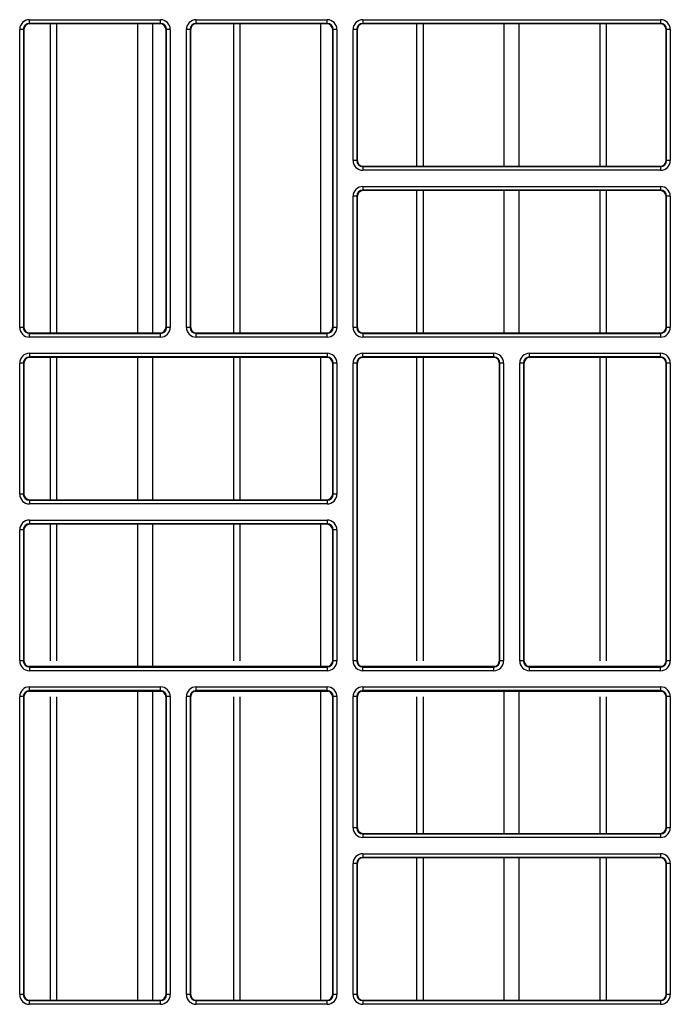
# Model space of a CAD drawing. Header units: millimetres. Extents: x 70863 to 97198, y -18528 to 3008.
# Tile 84 of 148: x 86904.67 to 86910.13, y -6624.82 to -6616.56. Entities that reach past the tile are written whole.
import ezdxf

# ---------------------------------------------------------------- set-up
doc = ezdxf.new("R2010")
doc.units = ezdxf.units.MM
doc.layers.add('wod-kan-hvac', color=3, linetype='Continuous')

# ---------------------------------------------------------------- blocks, each defined once
blk = doc.blocks.new('PY3_panel')
at = {"color": 0, "linetype": 'ByBlock', "lineweight": 25}
for p, q in [((283.532, 302.853), (283.532, 303.16)), ((283.532, 303.16), (294.526, 303.16)), ((294.526, 302.853), (294.526, 303.16)), ((297.522, 302.853), (297.522, 303.16)), ((297.522, 303.16), (308.516, 303.16)), ((308.516, 302.853), (308.516, 303.16)), ((311.512, 303.16), (311.512, 302.853)), ((311.512, 303.16), (336.496, 303.16)), ((336.496, 303.16), (336.496, 302.853)), ((282.712, 277.356), (282.712, 302.34)), ((283.02, 302.34), (282.712, 302.34)), ((283.02, 302.34), (283.02, 277.356)), ((283.059, 302.301), (283.02, 302.34)), ((283.059, 302.301), (283.059, 277.396)), ((294.526, 302.853), (283.532, 302.853)), ((283.532, 302.853), (283.571, 302.813)), ((294.487, 302.813), (283.571, 302.813)), ((285.299, 276.883), (285.299, 302.813)), ((285.842, 276.883), (285.842, 302.813)), ((292.623, 276.883), (292.623, 302.813)), ((293.891, 276.883), (293.891, 302.813)), ((294.487, 302.813), (294.526, 302.853)), ((295.039, 302.34), (294.999, 302.301)), ((294.999, 277.396), (294.999, 302.301)), ((295.346, 302.34), (295.039, 302.34)), ((295.039, 277.356), (295.039, 302.34)), ((295.346, 302.34), (295.346, 277.356)), ((297.01, 302.34), (296.702, 302.34)), ((296.702, 277.356), (296.702, 302.34)), ((297.01, 302.34), (297.01, 277.356)), ((297.049, 302.301), (297.01, 302.34)), ((297.049, 302.301), (297.049, 277.396)), ((308.516, 302.853), (297.522, 302.853)), ((297.522, 302.853), (297.561, 302.813)), ((308.477, 302.813), (297.561, 302.813)), ((300.672, 276.883), (300.672, 302.813)), ((301.215, 276.883), (301.215, 302.813)), ((307.997, 276.883), (307.997, 302.813)), ((308.477, 302.813), (308.516, 302.853)), ((309.029, 302.34), (308.989, 302.301)), ((308.989, 277.396), (308.989, 302.301)), ((309.336, 302.34), (309.029, 302.34)), ((309.029, 277.356), (309.029, 302.34)), ((309.336, 302.34), (309.336, 277.356)), ((310.999, 302.34), (310.692, 302.34)), ((310.692, 291.346), (310.692, 302.34)), ((310.999, 302.34), (310.999, 291.346)), ((311.039, 302.301), (310.999, 302.34)), ((311.039, 302.301), (311.039, 291.385)), ((336.496, 302.853), (311.512, 302.853)), ((311.512, 302.853), (311.551, 302.813)), ((336.456, 302.813), (311.551, 302.813)), ((316.046, 290.873), (316.046, 302.813)), ((316.589, 290.873), (316.589, 302.813)), ((323.37, 290.873), (323.37, 302.813)), ((324.638, 290.873), (324.638, 302.813)), ((331.419, 290.873), (331.419, 302.813)), ((331.962, 290.873), (331.962, 302.813)), ((336.456, 302.813), (336.496, 302.853)), ((337.008, 302.34), (336.969, 302.301)), ((336.969, 291.385), (336.969, 302.301)), ((337.316, 302.34), (337.008, 302.34)), ((337.008, 291.346), (337.008, 302.34)), ((337.316, 302.34), (337.316, 291.346)), ((310.999, 291.346), (310.692, 291.346)), ((310.999, 291.346), (311.039, 291.385)), ((311.551, 290.873), (311.512, 290.834)), ((311.512, 290.834), (336.496, 290.834)), ((311.512, 290.834), (311.512, 290.526)), ((311.551, 290.873), (336.456, 290.873)), ((336.496, 290.834), (336.456, 290.873)), ((336.496, 290.834), (336.496, 290.526)), ((336.969, 291.385), (337.008, 291.346)), ((337.316, 291.346), (337.008, 291.346)), ((336.496, 290.526), (311.512, 290.526)), ((311.512, 289.17), (336.496, 289.17)), ((311.512, 289.17), (311.512, 288.863)), ((336.496, 289.17), (336.496, 288.863)), ((310.692, 277.356), (310.692, 288.35)), ((310.999, 288.35), (310.692, 288.35)), ((310.999, 288.35), (310.999, 277.356)), ((311.039, 288.311), (310.999, 288.35)), ((311.039, 288.311), (311.039, 277.396)), ((336.496, 288.863), (311.512, 288.863)), ((311.512, 288.863), (311.551, 288.823)), ((336.456, 288.823), (311.551, 288.823)), ((316.046, 276.883), (316.046, 288.823)), ((316.589, 276.883), (316.589, 288.823)), ((323.37, 276.883), (323.37, 288.823)), ((324.638, 276.883), (324.638, 288.823)), ((331.419, 276.883), (331.419, 288.823)), ((331.962, 276.883), (331.962, 288.823)), ((336.456, 288.823), (336.496, 288.863)), ((337.008, 288.35), (336.969, 288.311)), ((336.969, 277.396), (336.969, 288.311)), ((337.008, 277.356), (337.008, 288.35)), ((337.316, 288.35), (337.008, 288.35)), ((337.316, 288.35), (337.316, 277.356)), ((283.02, 277.356), (282.712, 277.356)), ((283.02, 277.356), (283.059, 277.396)), ((283.571, 276.883), (283.532, 276.844)), ((283.532, 276.536), (283.532, 276.844)), ((283.532, 276.844), (294.526, 276.844)), ((283.571, 276.883), (294.487, 276.883)), ((294.526, 276.844), (294.487, 276.883)), ((294.526, 276.536), (294.526, 276.844)), ((294.999, 277.396), (295.039, 277.356)), ((295.346, 277.356), (295.039, 277.356)), ((297.01, 277.356), (296.702, 277.356)), ((297.01, 277.356), (297.049, 277.396)), ((297.561, 276.883), (297.522, 276.844)), ((297.522, 276.536), (297.522, 276.844)), ((297.522, 276.844), (308.516, 276.844)), ((297.561, 276.883), (308.477, 276.883)), ((308.516, 276.844), (308.477, 276.883)), ((308.516, 276.536), (308.516, 276.844)), ((308.989, 277.396), (309.029, 277.356)), ((309.336, 277.356), (309.029, 277.356)), ((310.999, 277.356), (310.692, 277.356)), ((310.999, 277.356), (311.039, 277.396)), ((311.551, 276.883), (311.512, 276.844)), ((311.512, 276.844), (311.512, 276.536)), ((311.512, 276.844), (336.496, 276.844)), ((311.551, 276.883), (336.456, 276.883)), ((336.496, 276.844), (336.456, 276.883)), ((336.496, 276.844), (336.496, 276.536)), ((336.969, 277.396), (337.008, 277.356)), ((337.316, 277.356), (337.008, 277.356)), ((294.526, 276.536), (283.532, 276.536)), ((308.516, 276.536), (297.522, 276.536)), ((336.496, 276.536), (311.512, 276.536)), ((283.532, 275.18), (308.516, 275.18)), ((283.532, 275.18), (283.532, 274.873)), ((308.516, 275.18), (308.516, 274.873)), ((311.512, 274.873), (311.512, 275.18)), ((311.512, 275.18), (322.506, 275.18)), ((322.506, 274.873), (322.506, 275.18)), ((325.502, 274.873), (325.502, 275.18)), ((325.502, 275.18), (336.496, 275.18)), ((336.496, 274.873), (336.496, 275.18)), ((282.712, 263.366), (282.712, 274.36)), ((283.02, 274.36), (282.712, 274.36)), ((283.02, 274.36), (283.02, 263.366)), ((283.059, 274.321), (283.02, 274.36)), ((283.059, 274.321), (283.059, 263.406)), ((308.516, 274.873), (283.532, 274.873)), ((283.532, 274.873), (283.571, 274.833)), ((308.477, 274.833), (283.571, 274.833)), ((285.299, 262.893), (285.299, 274.833)), ((285.842, 262.893), (285.842, 274.833)), ((292.623, 262.893), (292.623, 274.833)), ((293.891, 262.893), (293.891, 274.833)), ((300.672, 262.893), (300.672, 274.833)), ((301.215, 262.893), (301.215, 274.833)), ((307.997, 262.893), (307.997, 274.833)), ((308.477, 274.833), (308.516, 274.873)), ((309.029, 274.36), (308.989, 274.321)), ((308.989, 263.406), (308.989, 274.321)), ((309.029, 263.366), (309.029, 274.36)), ((309.336, 274.36), (309.029, 274.36)), ((309.336, 274.36), (309.336, 263.366)), ((310.999, 274.36), (310.692, 274.36)), ((310.692, 249.376), (310.692, 274.36)), ((310.999, 274.36), (310.999, 249.376)), ((311.039, 274.321), (310.999, 274.36)), ((311.039, 274.321), (311.039, 249.416)), ((322.506, 274.873), (311.512, 274.873)), ((311.512, 274.873), (311.551, 274.833)), ((322.467, 274.833), (311.551, 274.833)), ((316.046, 249.392), (316.046, 274.833)), ((316.589, 249.392), (316.589, 274.833)), ((322.467, 274.833), (322.506, 274.873)), ((323.018, 274.36), (322.979, 274.321)), ((322.979, 249.416), (322.979, 274.321)), ((323.326, 274.36), (323.018, 274.36)), ((323.018, 249.376), (323.018, 274.36)), ((323.326, 274.36), (323.326, 249.376)), ((324.989, 274.36), (324.682, 274.36)), ((324.682, 249.376), (324.682, 274.36)), ((324.989, 274.36), (324.989, 249.376)), ((325.029, 274.321), (324.989, 274.36)), ((325.029, 274.321), (325.029, 249.416)), ((336.496, 274.873), (325.502, 274.873)), ((325.502, 274.873), (325.541, 274.833)), ((336.456, 274.833), (325.541, 274.833)), ((331.419, 249.392), (331.419, 274.833)), ((331.962, 249.392), (331.962, 274.833)), ((336.456, 274.833), (336.496, 274.873)), ((337.008, 274.36), (336.969, 274.321)), ((336.969, 249.416), (336.969, 274.321)), ((337.316, 274.36), (337.008, 274.36)), ((337.008, 249.376), (337.008, 274.36)), ((337.316, 274.36), (337.316, 249.376)), ((283.02, 263.366), (282.712, 263.366)), ((283.02, 263.366), (283.059, 263.406)), ((283.571, 262.893), (283.532, 262.854)), ((283.532, 262.854), (283.532, 262.546)), ((283.532, 262.854), (308.516, 262.854)), ((283.571, 262.893), (308.477, 262.893)), ((308.516, 262.854), (308.477, 262.893)), ((308.516, 262.854), (308.516, 262.546)), ((308.989, 263.406), (309.029, 263.366)), ((309.336, 263.366), (309.029, 263.366)), ((308.516, 262.546), (283.532, 262.546)), ((283.532, 261.19), (308.516, 261.19)), ((283.532, 261.19), (283.532, 260.883)), ((308.516, 261.19), (308.516, 260.883)), ((282.712, 249.376), (282.712, 260.371)), ((283.02, 260.371), (282.712, 260.371)), ((283.02, 260.371), (283.02, 249.376)), ((283.059, 260.331), (283.02, 260.371)), ((283.059, 260.331), (283.059, 249.416)), ((308.516, 260.883), (283.532, 260.883)), ((283.532, 260.883), (283.571, 260.843)), ((308.477, 260.843), (283.571, 260.843)), ((285.299, 249.392), (285.299, 260.843)), ((285.842, 249.392), (285.842, 260.843)), ((292.623, 248.945), (292.623, 260.843)), ((293.891, 248.945), (293.891, 260.843)), ((300.672, 249.392), (300.672, 260.843)), ((301.215, 249.392), (301.215, 260.843)), ((307.997, 248.945), (307.997, 260.843)), ((308.477, 260.843), (308.516, 260.883)), ((309.029, 260.371), (308.989, 260.331)), ((308.989, 249.416), (308.989, 260.331)), ((309.336, 260.371), (309.029, 260.371)), ((309.029, 249.376), (309.029, 260.371)), ((309.336, 260.371), (309.336, 249.376)), ((283.02, 249.376), (283.059, 249.416)), ((308.989, 249.416), (309.029, 249.376)), ((310.999, 249.376), (311.039, 249.416)), ((322.979, 249.416), (323.018, 249.376)), ((324.989, 249.376), (325.029, 249.416)), ((336.969, 249.416), (337.008, 249.376)), ((283.02, 249.376), (282.712, 249.376)), ((308.609, 248.921), (283.44, 248.921)), ((283.571, 248.903), (283.532, 248.864)), ((283.532, 248.864), (283.532, 248.556)), ((283.532, 248.864), (308.516, 248.864)), ((283.571, 248.903), (308.477, 248.903)), ((308.516, 248.864), (308.477, 248.903)), ((308.516, 248.864), (308.516, 248.556)), ((309.336, 249.376), (309.029, 249.376)), ((310.999, 249.376), (310.692, 249.376)), ((322.599, 248.921), (311.419, 248.921)), ((311.551, 248.903), (311.512, 248.864)), ((311.512, 248.556), (311.512, 248.864)), ((311.512, 248.864), (322.506, 248.864)), ((311.551, 248.903), (322.467, 248.903)), ((322.506, 248.864), (322.467, 248.903)), ((322.506, 248.556), (322.506, 248.864)), ((323.326, 249.376), (323.018, 249.376)), ((324.989, 249.376), (324.682, 249.376)), ((336.588, 248.921), (325.409, 248.921)), ((325.541, 248.903), (325.502, 248.864)), ((325.502, 248.556), (325.502, 248.864)), ((325.502, 248.864), (336.496, 248.864)), ((325.541, 248.903), (336.456, 248.903)), ((336.496, 248.864), (336.456, 248.903)), ((336.496, 248.556), (336.496, 248.864)), ((337.316, 249.376), (337.008, 249.376)), ((308.516, 248.556), (283.532, 248.556)), ((322.506, 248.556), (311.512, 248.556)), ((336.496, 248.556), (325.502, 248.556)), ((283.532, 247.2), (294.526, 247.2)), ((283.532, 246.893), (283.532, 247.2)), ((294.526, 246.893), (294.526, 247.2)), ((297.522, 246.893), (297.522, 247.2)), ((297.522, 247.2), (308.516, 247.2)), ((308.516, 246.893), (308.516, 247.2)), ((311.512, 247.2), (336.496, 247.2)), ((311.512, 247.2), (311.512, 246.893)), ((336.496, 247.2), (336.496, 246.893)), ((282.712, 221.397), (282.712, 246.381)), ((283.02, 246.381), (282.712, 246.381)), ((283.02, 246.381), (283.02, 221.397)), ((283.059, 246.341), (283.02, 246.381)), ((283.059, 246.341), (283.059, 221.436)), ((283.44, 246.836), (294.619, 246.836)), ((294.526, 246.893), (283.532, 246.893)), ((283.532, 246.893), (283.571, 246.854)), ((294.487, 246.854), (283.571, 246.854)), ((285.299, 220.924), (285.299, 246.365)), ((285.842, 220.924), (285.842, 246.365)), ((292.623, 220.924), (292.623, 246.812)), ((293.891, 220.924), (293.891, 246.812)), ((294.487, 246.854), (294.526, 246.893)), ((295.039, 246.381), (294.999, 246.341)), ((294.999, 221.436), (294.999, 246.341)), ((295.346, 246.381), (295.039, 246.381)), ((295.039, 221.397), (295.039, 246.381)), ((295.346, 246.381), (295.346, 221.397)), ((297.01, 246.381), (296.702, 246.381)), ((296.702, 221.397), (296.702, 246.381)), ((297.01, 246.381), (297.01, 221.397)), ((297.049, 246.341), (297.01, 246.381)), ((297.049, 246.341), (297.049, 221.436)), ((297.429, 246.836), (308.609, 246.836)), ((308.516, 246.893), (297.522, 246.893)), ((297.522, 246.893), (297.561, 246.854)), ((308.477, 246.854), (297.561, 246.854)), ((300.672, 220.924), (300.672, 246.365)), ((301.215, 220.924), (301.215, 246.365)), ((307.997, 220.924), (307.997, 246.812)), ((308.477, 246.854), (308.516, 246.893)), ((309.029, 246.381), (308.989, 246.341)), ((308.989, 221.436), (308.989, 246.341)), ((309.336, 246.381), (309.029, 246.381)), ((309.029, 221.397), (309.029, 246.381)), ((309.336, 246.381), (309.336, 221.397)), ((310.692, 235.386), (310.692, 246.381)), ((310.999, 246.381), (310.692, 246.381)), ((310.999, 246.381), (310.999, 235.386)), ((311.039, 246.341), (310.999, 246.381)), ((311.039, 246.341), (311.039, 235.426)), ((311.419, 246.836), (336.588, 246.836)), ((336.496, 246.893), (311.512, 246.893)), ((311.512, 246.893), (311.551, 246.854)), ((336.456, 246.854), (311.551, 246.854)), ((316.046, 234.913), (316.046, 246.365)), ((316.589, 234.913), (316.589, 246.365)), ((323.37, 234.913), (323.37, 246.812)), ((324.638, 234.913), (324.638, 246.812)), ((331.419, 234.913), (331.419, 246.365)), ((331.962, 234.913), (331.962, 246.365)), ((336.456, 246.854), (336.496, 246.893)), ((337.008, 246.381), (336.969, 246.341)), ((336.969, 235.426), (336.969, 246.341)), ((337.316, 246.381), (337.008, 246.381)), ((337.008, 235.386), (337.008, 246.381)), ((337.316, 246.381), (337.316, 235.386)), ((310.999, 235.386), (310.692, 235.386)), ((310.999, 235.386), (311.039, 235.426)), ((336.969, 235.426), (337.008, 235.386)), ((337.316, 235.386), (337.008, 235.386)), ((311.551, 234.913), (311.512, 234.874)), ((311.512, 234.874), (311.512, 234.567)), ((311.512, 234.874), (336.496, 234.874)), ((336.496, 234.567), (311.512, 234.567)), ((311.551, 234.913), (336.456, 234.913)), ((336.496, 234.874), (336.456, 234.913)), ((336.496, 234.874), (336.496, 234.567)), ((311.512, 233.211), (336.496, 233.211)), ((311.512, 233.211), (311.512, 232.903)), ((336.496, 232.903), (311.512, 232.903)), ((311.512, 232.903), (311.551, 232.864)), ((336.456, 232.864), (336.496, 232.903)), ((336.496, 233.211), (336.496, 232.903)), ((310.692, 221.397), (310.692, 232.391)), ((310.999, 232.391), (310.692, 232.391)), ((310.999, 232.391), (310.999, 221.397)), ((311.039, 232.351), (310.999, 232.391)), ((311.039, 232.351), (311.039, 221.436)), ((336.456, 232.864), (311.551, 232.864)), ((316.046, 220.924), (316.046, 232.864)), ((316.589, 220.924), (316.589, 232.864)), ((323.37, 220.924), (323.37, 232.864)), ((324.638, 220.924), (324.638, 232.864)), ((331.419, 220.924), (331.419, 232.864)), ((331.962, 220.924), (331.962, 232.864)), ((337.008, 232.391), (336.969, 232.351)), ((336.969, 221.436), (336.969, 232.351)), ((337.316, 232.391), (337.008, 232.391)), ((337.008, 221.397), (337.008, 232.391)), ((337.316, 232.391), (337.316, 221.397)), ((283.02, 221.397), (282.712, 221.397)), ((283.02, 221.397), (283.059, 221.436)), ((294.999, 221.436), (295.039, 221.397)), ((295.346, 221.397), (295.039, 221.397)), ((297.01, 221.397), (296.702, 221.397)), ((297.01, 221.397), (297.049, 221.436)), ((308.989, 221.436), (309.029, 221.397)), ((309.336, 221.397), (309.029, 221.397)), ((310.999, 221.397), (310.692, 221.397)), ((310.999, 221.397), (311.039, 221.436)), ((336.969, 221.436), (337.008, 221.397)), ((337.316, 221.397), (337.008, 221.397)), ((283.571, 220.924), (283.532, 220.884)), ((283.532, 220.577), (283.532, 220.884)), ((283.532, 220.884), (294.526, 220.884)), ((294.526, 220.577), (283.532, 220.577)), ((283.571, 220.924), (294.487, 220.924)), ((294.526, 220.884), (294.487, 220.924)), ((294.526, 220.577), (294.526, 220.884)), ((297.561, 220.924), (297.522, 220.884)), ((297.522, 220.577), (297.522, 220.884)), ((297.522, 220.884), (308.516, 220.884)), ((308.516, 220.577), (297.522, 220.577)), ((297.561, 220.924), (308.477, 220.924)), ((308.516, 220.884), (308.477, 220.924)), ((308.516, 220.577), (308.516, 220.884)), ((311.551, 220.924), (311.512, 220.884)), ((311.512, 220.884), (311.512, 220.577)), ((311.512, 220.884), (336.496, 220.884)), ((336.496, 220.577), (311.512, 220.577)), ((311.551, 220.924), (336.456, 220.924)), ((336.496, 220.884), (336.456, 220.924)), ((336.496, 220.884), (336.496, 220.577))]:
    blk.add_line(p, q, dxfattribs=at)
for centre, major_axis, ratio, start_param, end_param in [((283.532, 302.34), (0.58, -0.58), 0.999695, 2.356347, 3.926839), ((294.526, 302.34), (-0.58, -0.58), 0.999695, 2.356347, 3.926839), ((297.522, 302.34), (0.58, -0.58), 0.999695, 2.356347, 3.926839), ((308.516, 302.34), (-0.58, -0.58), 0.999695, 2.356347, 3.926839), ((311.512, 302.34), (0.58, -0.58), 0.999695, 2.356347, 3.926839), ((336.496, 302.34), (-0.58, -0.58), 0.999695, 2.356347, 3.926839), ((283.532, 302.34), (0.363, -0.363), 0.99933, 2.356347, 3.926839), ((283.572, 302.301), (0.362, -0.362), 0.999695, 2.356347, 3.926839), ((294.487, 302.301), (-0.362, -0.362), 0.999695, 2.356347, 3.926839), ((294.526, 302.34), (0.363, 0.363), 0.99933, 5.497939, 7.068431), ((297.522, 302.34), (0.363, -0.363), 0.99933, 2.356347, 3.926839), ((297.562, 302.301), (0.362, -0.362), 0.999695, 2.356347, 3.926839), ((308.477, 302.301), (-0.362, -0.362), 0.999695, 2.356347, 3.926839), ((308.516, 302.34), (0.363, 0.363), 0.99933, 5.497939, 7.068431), ((311.512, 302.34), (0.363, -0.363), 0.99933, 2.356347, 3.926839), ((311.551, 302.301), (0.362, -0.362), 0.999695, 2.356347, 3.926839), ((336.456, 302.301), (-0.362, -0.362), 0.999695, 2.356347, 3.926839), ((336.496, 302.34), (0.363, 0.363), 0.99933, 5.497939, 7.068431), ((311.512, 291.346), (0.58, 0.58), 0.999695, 2.356347, 3.926839), ((311.512, 291.346), (0.363, 0.363), 0.99933, 2.356347, 3.926839), ((311.551, 291.386), (0.362, 0.362), 0.999695, 2.356347, 3.926839), ((336.456, 291.386), (-0.362, 0.362), 0.999695, 2.356347, 3.926839), ((336.496, 291.346), (-0.58, 0.58), 0.999695, 2.356347, 3.926839), ((336.496, 291.346), (0.363, -0.363), 0.99933, 5.497939, 7.068431), ((311.512, 288.35), (0.58, -0.58), 0.999695, 2.356347, 3.926839), ((336.496, 288.35), (-0.58, -0.58), 0.999695, 2.356347, 3.926839), ((311.512, 288.35), (0.363, -0.363), 0.99933, 2.356347, 3.926839), ((311.551, 288.311), (0.362, -0.362), 0.999695, 2.356347, 3.926839), ((336.456, 288.311), (-0.362, -0.362), 0.999695, 2.356347, 3.926839), ((336.496, 288.35), (0.363, 0.363), 0.99933, 5.497939, 7.068431), ((283.532, 277.356), (0.58, 0.58), 0.999695, 2.356347, 3.926839), ((283.532, 277.356), (0.363, 0.363), 0.99933, 2.356347, 3.926839), ((283.572, 277.396), (0.362, 0.362), 0.999695, 2.356347, 3.926839), ((294.487, 277.396), (-0.362, 0.362), 0.999695, 2.356347, 3.926839), ((294.526, 277.356), (-0.58, 0.58), 0.999695, 2.356347, 3.926839), ((294.526, 277.356), (0.363, -0.363), 0.99933, 5.497939, 7.068431), ((297.522, 277.356), (0.58, 0.58), 0.999695, 2.356347, 3.926839), ((297.522, 277.356), (0.363, 0.363), 0.99933, 2.356347, 3.926839), ((297.562, 277.396), (0.362, 0.362), 0.999695, 2.356347, 3.926839), ((308.477, 277.396), (-0.362, 0.362), 0.999695, 2.356347, 3.926839), ((308.516, 277.356), (-0.58, 0.58), 0.999695, 2.356347, 3.926839), ((308.516, 277.356), (0.363, -0.363), 0.99933, 5.497939, 7.068431), ((311.512, 277.356), (0.58, 0.58), 0.999695, 2.356347, 3.926839), ((311.512, 277.356), (0.363, 0.363), 0.99933, 2.356347, 3.926839), ((311.551, 277.396), (0.362, 0.362), 0.999695, 2.356347, 3.926839), ((336.456, 277.396), (-0.362, 0.362), 0.999695, 2.356347, 3.926839), ((336.496, 277.356), (-0.58, 0.58), 0.999695, 2.356347, 3.926839), ((336.496, 277.356), (0.363, -0.363), 0.99933, 5.497939, 7.068431), ((283.532, 274.36), (0.58, -0.58), 0.999695, 2.356347, 3.926839), ((308.516, 274.36), (-0.58, -0.58), 0.999695, 2.356347, 3.926839), ((311.512, 274.36), (0.58, -0.58), 0.999695, 2.356347, 3.926839), ((322.506, 274.36), (-0.58, -0.58), 0.999695, 2.356347, 3.926839), ((325.502, 274.36), (0.58, -0.58), 0.999695, 2.356347, 3.926839), ((336.496, 274.36), (-0.58, -0.58), 0.999695, 2.356347, 3.926839), ((283.532, 274.36), (0.363, -0.363), 0.99933, 2.356347, 3.926839), ((283.572, 274.321), (0.362, -0.362), 0.999695, 2.356347, 3.926839), ((308.477, 274.321), (-0.362, -0.362), 0.999695, 2.356347, 3.926839), ((308.516, 274.36), (0.363, 0.363), 0.99933, 5.497939, 7.068431), ((311.512, 274.36), (0.363, -0.363), 0.99933, 2.356347, 3.926839), ((311.551, 274.321), (0.362, -0.362), 0.999695, 2.356347, 3.926839), ((322.466, 274.321), (-0.362, -0.362), 0.999695, 2.356347, 3.926839), ((322.506, 274.36), (0.363, 0.363), 0.99933, 5.497939, 7.068431), ((325.502, 274.36), (0.363, -0.363), 0.99933, 2.356347, 3.926839), ((325.541, 274.321), (0.362, -0.362), 0.999695, 2.356347, 3.926839), ((336.456, 274.321), (-0.362, -0.362), 0.999695, 2.356347, 3.926839), ((336.496, 274.36), (0.363, 0.363), 0.99933, 5.497939, 7.068431), ((283.532, 263.366), (0.58, 0.58), 0.999695, 2.356347, 3.926839), ((283.532, 263.366), (0.363, 0.363), 0.99933, 2.356347, 3.926839), ((283.572, 263.406), (0.362, 0.362), 0.999695, 2.356347, 3.926839), ((308.477, 263.406), (-0.362, 0.362), 0.999695, 2.356347, 3.926839), ((308.516, 263.366), (-0.58, 0.58), 0.999695, 2.356347, 3.926839), ((308.516, 263.366), (0.363, -0.363), 0.99933, 5.497939, 7.068431), ((283.532, 260.37), (0.58, -0.58), 0.999695, 2.356347, 3.926839), ((308.516, 260.37), (-0.58, -0.58), 0.999695, 2.356347, 3.926839), ((283.532, 260.37), (0.363, -0.363), 0.99933, 2.356347, 3.926839), ((283.572, 260.331), (0.362, -0.362), 0.999695, 2.356347, 3.926839), ((308.477, 260.331), (-0.362, -0.362), 0.999695, 2.356347, 3.926839), ((308.516, 260.37), (0.363, 0.363), 0.99933, 5.497939, 7.068431), ((283.572, 249.416), (0.362, 0.362), 0.999695, 2.356347, 3.926839), ((308.477, 249.416), (-0.362, 0.362), 0.999695, 2.356347, 3.926839), ((311.551, 249.416), (0.362, 0.362), 0.999695, 2.356347, 3.926839), ((322.466, 249.416), (-0.362, 0.362), 0.999695, 2.356347, 3.926839), ((325.541, 249.416), (0.362, 0.362), 0.999695, 2.356347, 3.926839), ((336.456, 249.416), (-0.362, 0.362), 0.999695, 2.356347, 3.926839), ((283.532, 249.377), (0.58, 0.58), 0.999695, 2.356347, 3.926839), ((283.532, 249.377), (0.363, 0.363), 0.99933, 2.356347, 3.926839), ((308.516, 249.377), (-0.58, 0.58), 0.999695, 2.356347, 3.926839), ((308.516, 249.377), (0.363, -0.363), 0.99933, 5.497939, 7.068431), ((311.512, 249.377), (0.58, 0.58), 0.999695, 2.356347, 3.926839), ((311.512, 249.377), (0.363, 0.363), 0.99933, 2.356347, 3.926839), ((322.506, 249.377), (-0.58, 0.58), 0.999695, 2.356347, 3.926839), ((322.506, 249.377), (0.363, -0.363), 0.99933, 5.497939, 7.068431), ((325.502, 249.377), (0.58, 0.58), 0.999695, 2.356347, 3.926839), ((325.502, 249.377), (0.363, 0.363), 0.99933, 2.356347, 3.926839), ((336.496, 249.377), (-0.58, 0.58), 0.999695, 2.356347, 3.926839), ((336.496, 249.377), (0.363, -0.363), 0.99933, 5.497939, 7.068431), ((283.532, 246.38), (0.58, -0.58), 0.999695, 2.356347, 3.926839), ((294.526, 246.38), (-0.58, -0.58), 0.999695, 2.356347, 3.926839), ((297.522, 246.38), (0.58, -0.58), 0.999695, 2.356347, 3.926839), ((308.516, 246.38), (-0.58, -0.58), 0.999695, 2.356347, 3.926839), ((311.512, 246.38), (0.58, -0.58), 0.999695, 2.356347, 3.926839), ((336.496, 246.38), (-0.58, -0.58), 0.999695, 2.356347, 3.926839), ((283.532, 246.38), (0.363, -0.363), 0.99933, 2.356347, 3.926839), ((283.572, 246.341), (0.362, -0.362), 0.999695, 2.356347, 3.926839), ((294.487, 246.341), (-0.362, -0.362), 0.999695, 2.356347, 3.926839), ((294.526, 246.38), (0.363, 0.363), 0.99933, 5.497939, 7.068431), ((297.522, 246.38), (0.363, -0.363), 0.99933, 2.356347, 3.926839), ((297.562, 246.341), (0.362, -0.362), 0.999695, 2.356347, 3.926839), ((308.477, 246.341), (-0.362, -0.362), 0.999695, 2.356347, 3.926839), ((308.516, 246.38), (0.363, 0.363), 0.99933, 5.497939, 7.068431), ((311.512, 246.38), (0.363, -0.363), 0.99933, 2.356347, 3.926839), ((311.551, 246.341), (0.362, -0.362), 0.999695, 2.356347, 3.926839), ((336.456, 246.341), (-0.362, -0.362), 0.999695, 2.356347, 3.926839), ((336.496, 246.38), (0.363, 0.363), 0.99933, 5.497939, 7.068431), ((311.512, 235.387), (0.58, 0.58), 0.999695, 2.356347, 3.926839), ((311.512, 235.387), (0.363, 0.363), 0.99933, 2.356347, 3.926839), ((311.551, 235.426), (0.362, 0.362), 0.999695, 2.356347, 3.926839), ((336.456, 235.426), (-0.362, 0.362), 0.999695, 2.356347, 3.926839), ((336.496, 235.387), (-0.58, 0.58), 0.999695, 2.356347, 3.926839), ((336.496, 235.387), (0.363, -0.363), 0.99933, 5.497939, 7.068431), ((311.512, 232.391), (0.58, -0.58), 0.999695, 2.356347, 3.926839), ((311.512, 232.391), (0.363, -0.363), 0.99933, 2.356347, 3.926839), ((336.496, 232.391), (-0.58, -0.58), 0.999695, 2.356347, 3.926839), ((336.496, 232.391), (0.363, 0.363), 0.99933, 5.497939, 7.068431), ((311.551, 232.351), (0.362, -0.362), 0.999695, 2.356347, 3.926839), ((336.456, 232.351), (-0.362, -0.362), 0.999695, 2.356347, 3.926839), ((283.532, 221.397), (0.58, 0.58), 0.999695, 2.356347, 3.926839), ((283.532, 221.397), (0.363, 0.363), 0.99933, 2.356347, 3.926839), ((283.572, 221.436), (0.362, 0.362), 0.999695, 2.356347, 3.926839), ((294.487, 221.436), (-0.362, 0.362), 0.999695, 2.356347, 3.926839), ((294.526, 221.397), (-0.58, 0.58), 0.999695, 2.356347, 3.926839), ((294.526, 221.397), (0.363, -0.363), 0.99933, 5.497939, 7.068431), ((297.522, 221.397), (0.58, 0.58), 0.999695, 2.356347, 3.926839), ((297.522, 221.397), (0.363, 0.363), 0.99933, 2.356347, 3.926839), ((297.562, 221.436), (0.362, 0.362), 0.999695, 2.356347, 3.926839), ((308.477, 221.436), (-0.362, 0.362), 0.999695, 2.356347, 3.926839), ((308.516, 221.397), (-0.58, 0.58), 0.999695, 2.356347, 3.926839), ((308.516, 221.397), (0.363, -0.363), 0.99933, 5.497939, 7.068431), ((311.512, 221.397), (0.58, 0.58), 0.999695, 2.356347, 3.926839), ((311.512, 221.397), (0.363, 0.363), 0.99933, 2.356347, 3.926839), ((311.551, 221.436), (0.362, 0.362), 0.999695, 2.356347, 3.926839), ((336.456, 221.436), (-0.362, 0.362), 0.999695, 2.356347, 3.926839), ((336.496, 221.397), (-0.58, 0.58), 0.999695, 2.356347, 3.926839), ((336.496, 221.397), (0.363, -0.363), 0.99933, 5.497939, 7.068431)]:
    blk.add_ellipse(centre, major_axis=major_axis, ratio=ratio, start_param=start_param, end_param=end_param, dxfattribs=at)

msp = doc.modelspace()

# ---------------------------------------------------------------- block references
at = {"layer": 'wod-kan-hvac', "color": 96, "xscale": 0.09999999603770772, "yscale": 0.09999999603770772, "zscale": 0.09999999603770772}
msp.add_blockref('PY3_panel', (86876.4018, -6646.876, 1268.6752), dxfattribs=at)

doc.saveas('drawing.dxf')
